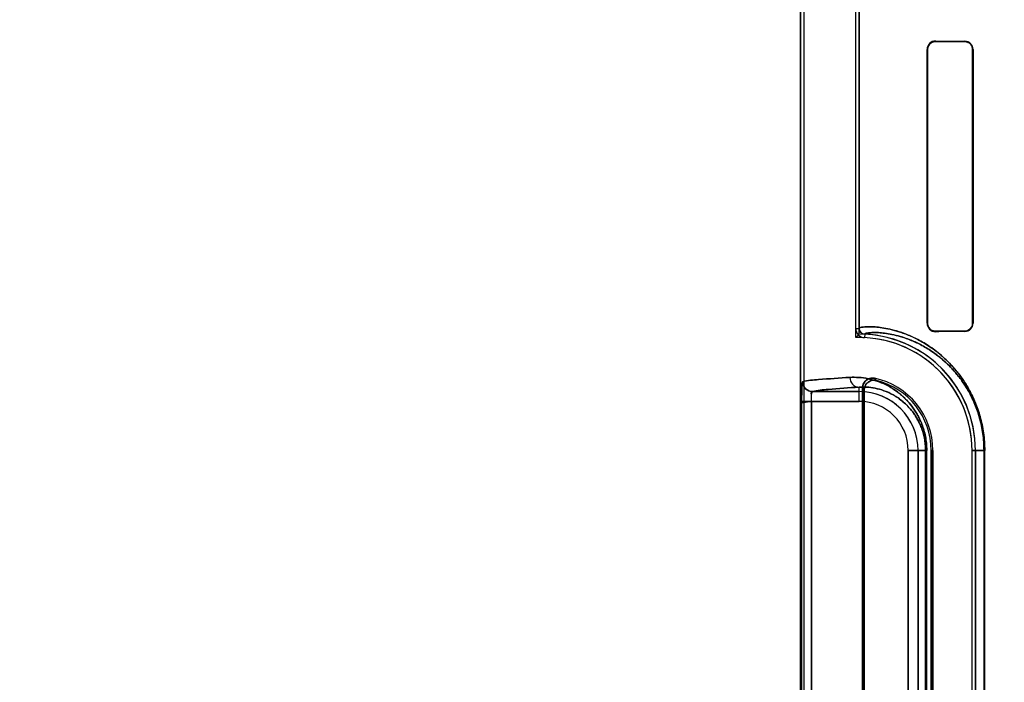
# Model space of a CAD drawing. Header units: millimetres. Extents: x 0 to 297, y 0 to 210.
# Tile 223 of 256: x 57.862 to 58.215, y 158.506 to 158.744. Entities that reach past the tile are written whole.
import ezdxf

# ---------------------------------------------------------------- set-up
doc = ezdxf.new("R2010")
doc.units = ezdxf.units.MM
doc.header["$LTSCALE"] = 16.335
doc.layers.get('0').update_dxf_attribs({"linetype": 'CONTINUOUS'})
for name, color, linetype in [('AXES_REF', 7, 'CONTINUOUS'), ('INTFCLR_1', 7, 'CONTINUOUS'), ('INTFCLR_72935', 7, 'CONTINUOUS')]:
    doc.layers.add(name, color=color, linetype=linetype)

msp = doc.modelspace()

# ---------------------------------------------------------------- linework, layer by layer
at = {"color": 7, "linetype": 'Continuous'}
for radius in [6.787079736, 6.7865, 6.743039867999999]:
    msp.add_circle((57.4637306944, 154.7114647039), radius, dxfattribs=at)
for radius, start, end in [(6.72, 278.2771290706, 261.7228709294), (6.874, 193.234383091, 36.7246116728)]:
    msp.add_arc((57.4637306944, 154.7114647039), radius, start, end, dxfattribs=at)
at = {"layer": 'AXES_REF', "color": 9, "linetype": 'Continuous'}
for radius in [6.191158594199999, 4.150003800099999]:
    msp.add_circle((57.4637306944, 154.7114647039), radius, dxfattribs=at)
at = {"layer": 'INTFCLR_1', "color": 6, "linetype": 'Continuous'}
for p, q in [((58.16160570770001, 158.6331413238), (58.16160570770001, 159.0308439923)), ((58.1628399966, 159.0308557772), (58.1628399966, 158.6331412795)), ((58.1418399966, 159.0304547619), (58.1418399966, 157.1614547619)), ((58.1430742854, 159.0304665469), (58.1430742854, 157.1614547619)), ((58.1871335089, 158.6349547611), (58.1871335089, 158.7329547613)), ((58.1873109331, 158.6349547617), (58.1873109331, 158.7329547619)), ((58.2034460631, 158.7329547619), (58.2034460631, 158.6349547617)), ((58.2035913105, 158.7329547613), (58.2035913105, 158.6349547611)), ((58.1640742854, 158.6118788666), (58.1640742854, 158.3990306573)), ((58.1646867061, 158.3997985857), (58.1646867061, 158.6111109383)), ((58.1886299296, 158.589454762), (58.1886299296, 158.421454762)), ((58.1892423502, 158.4214547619), (58.1892423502, 158.5894547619)), ((58.20324235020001, 158.4214547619), (58.20324235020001, 158.5894547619)), ((58.2044766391, 158.5894547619), (58.2044766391, 158.4214547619))]:
    msp.add_line(p, q, dxfattribs=at)
at = {"layer": 'INTFCLR_1', "color": 9, "linetype": 'Continuous'}
for p, q in [((58.1901764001, 158.7359709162), (58.1901764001, 158.7358018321)), ((58.2006764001, 158.7357396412), (58.2006764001, 158.7358897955)), ((58.1873109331, 158.7329547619), (58.1871335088, 158.7329547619)), ((58.2035913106, 158.7329547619), (58.2034460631, 158.7329547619)), ((58.16160570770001, 158.6331411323), (58.1628399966, 158.6331411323)), ((58.1871335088, 158.6349547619), (58.1873109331, 158.6349547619)), ((58.2034460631, 158.6349547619), (58.2035913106, 158.6349547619)), ((58.16483918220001, 158.6310433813), (58.1647799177, 158.629810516)), ((58.1901764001, 158.6321076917), (58.1901764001, 158.6319386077)), ((58.2006764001, 158.6320197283), (58.2006764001, 158.6321698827)), ((58.1628399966, 158.6070153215), (58.1628399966, 158.6120858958)), ((58.14611744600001, 158.6105147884), (58.1628399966, 158.6105147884)), ((58.14224410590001, 158.6070153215), (58.14224410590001, 158.4038942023)), ((58.1628399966, 158.6070153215), (58.14224410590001, 158.6070153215)), ((58.1457404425, 158.4038942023), (58.1457404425, 158.6070153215)), ((58.1804005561, 158.4214547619), (58.1804005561, 158.5894547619)), ((58.1870182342, 158.5894547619), (58.1804005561, 158.5894547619)), ((58.1839000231, 158.5894547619), (58.1839000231, 158.4214547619)), ((58.1866092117, 158.5894547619), (58.1866092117, 158.4214547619)), ((58.1870182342, 158.4214547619), (58.1870182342, 158.5894547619)), ((58.1892423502, 158.5894547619), (58.1886299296, 158.5894547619)), ((58.20324235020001, 158.5894547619), (58.2077809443, 158.5894547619)), ((58.2075227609, 158.5894547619), (58.2075227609, 158.4214547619)), ((58.2077809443, 158.4214547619), (58.2077809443, 158.5894547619))]:
    msp.add_line(p, q, dxfattribs=at)
at = {"layer": 'INTFCLR_1', "color": 7, "linetype": 'Continuous'}
for points in [[(58.18931978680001, 158.7356756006), (58.189403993, 158.7357001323), (58.1894908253, 158.7357225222), (58.1895802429, 158.7357425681), (58.18967185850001, 158.735760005), (58.1897659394, 158.7357747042), (58.18986342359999, 158.7357865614), (58.1899645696, 158.7357952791), (58.1900689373, 158.735800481), (58.1901764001, 158.7358018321)], [(58.1901764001, 158.6321076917), (58.19006901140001, 158.6321090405), (58.18996464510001, 158.6321142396), (58.1898634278, 158.6321229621), (58.1897657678, 158.6321348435), (58.1896714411, 158.6321495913), (58.1895796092, 158.6321670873), (58.1894900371, 158.6321871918), (58.1894030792, 158.6322096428), (58.1893187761, 158.6322342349)]]:
    msp.add_lwpolyline(points, dxfattribs=at)
at = {"layer": 'INTFCLR_1', "color": 6, "linetype": 'Continuous'}
for centre, radius, start, end in [((58.1901502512, 158.7329542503), 0.003016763, 89.50336363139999, 179.9902954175), ((58.2006559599, 158.7329544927), 0.0029353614, 0.005242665, 89.6010232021), ((58.1649401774, 158.6331411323), 0.0033344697, 179.9999882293, 267.2452073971), ((58.1649401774, 158.6331411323), 0.0021001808, 180, 267.24443316), ((58.1901502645, 158.6349552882), 0.0030167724, 180.010009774, 270.4963813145), ((58.2006559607, 158.6349550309), 0.0029353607, 270.3989608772, 359.9947333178), ((58.1628399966, 158.5894547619), 0.0404023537, 1.1159e-06, 87.24788268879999), ((58.1628399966, 158.5894547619), 0.0416366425, 2.350000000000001e-08, 87.2478819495), ((58.1628399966, 158.5894547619), 0.0264023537, 1.7076e-06, 78.11108184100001), ((58.1628399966, 158.5894547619), 0.025789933, 1.41e-07, 76.16476393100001)]:
    msp.add_arc(centre, radius, start, end, dxfattribs=at)
at = {"layer": 'INTFCLR_1', "color": 9, "linetype": 'Continuous'}
for centre, radius, start, end in [((58.1189487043, 158.569353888), 0.0674069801, 42.0440516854, 42.959819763), ((58.1191705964, 158.5754401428), 0.0578283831, 38.0856590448, 39.0588528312), ((58.1628399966, 158.5894547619), 0.0210600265, 4.199999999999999e-09, 90.00000000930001), ((58.1628399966, 158.5894547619), 0.0175605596, 2.598e-07, 89.99999993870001)]:
    msp.add_arc(centre, radius, start, end, dxfattribs=at)
at = {"layer": 'INTFCLR_1', "color": 6, "linetype": 'Continuous'}
for centre, major_axis, start_param, end_param in [((58.5279264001, 158.7364547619), (0.3650864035, 0), -2.752156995, -2.682292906), ((58.5279264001, 158.7364547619), (0.3860864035, 0), -2.6358278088, -2.5822577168), ((58.5279264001, 158.6314547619), (0.3860864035, 0), 2.5822577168, 2.6358278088), ((58.5279264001, 158.6314547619), (0.3650864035, 0), 2.682292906, 2.752156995)]:
    msp.add_ellipse(centre, major_axis=major_axis, ratio=0.0034906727, start_param=start_param, end_param=end_param, dxfattribs=at)
at = {"layer": 'INTFCLR_1', "color": 7, "linetype": 'Continuous'}
for points, knots in [([(58.1873109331, 158.7329547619), (58.1873111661, 158.7334413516), (58.18766476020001, 158.734913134), (58.1892179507, 158.7357955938), (58.1901764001, 158.735801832)], [0, 0, 0, 0, 0.336726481, 1, 1, 1, 1]), ([(58.1901764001, 158.6321076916), (58.18960199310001, 158.6321121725), (58.1881114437, 158.6325295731), (58.1873075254, 158.6340763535), (58.1873109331, 158.6349547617)], [0, 0, 0, 0, 0.3953805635, 1, 1, 1, 1]), ([(58.1426673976, 158.6140585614), (58.14252953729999, 158.6142227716), (58.1424064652, 158.6127626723), (58.142323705, 158.611896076), (58.1422560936, 158.6094536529), (58.14224410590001, 158.6079002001), (58.14224410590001, 158.6070153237)], [0, 0, 0, 0, 0.090819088, 0.3065073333, 0.6251820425, 1, 1, 1, 1]), ([(58.14224410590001, 158.6070153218), (58.1422441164, 158.6076623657), (58.14225041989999, 158.6089067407), (58.1422915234, 158.6106507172), (58.1423400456, 158.6123450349), (58.1424802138, 158.6134314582), (58.1426245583, 158.6140142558)], [0, 0, 0, 0, 0.2764955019, 0.5316615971, 0.7456750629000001, 1, 1, 1, 1]), ([(58.14611744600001, 158.6105147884), (58.1452263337, 158.6105157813), (58.14337027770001, 158.6112651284), (58.1426255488, 158.6131219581), (58.1426245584, 158.6140142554)], [0, 0, 0, 0, 0.4996677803, 1, 1, 1, 1]), ([(58.1426673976, 158.6140585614), (58.1426642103, 158.6133877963), (58.1430098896, 158.612205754), (58.1443164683, 158.6108857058), (58.1454936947, 158.6105338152), (58.1461597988, 158.6105369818)], [0, 0, 0, 0, 0.3692997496, 0.633266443, 1, 1, 1, 1]), ([(58.1457404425, 158.6070153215), (58.1457404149, 158.6076010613), (58.1459330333, 158.6085395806), (58.1455314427, 158.6104349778), (58.14611744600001, 158.6105147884)], [0, 0, 0, 0, 0.4975901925, 1, 1, 1, 1]), ([(58.1457404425, 158.6070153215), (58.1457404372, 158.6072404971), (58.14574491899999, 158.608120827), (58.1458242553, 158.6093522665), (58.1459051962, 158.6101076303), (58.14607264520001, 158.6105886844), (58.1461597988, 158.6105369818)], [0, 0, 0, 0, 0.1877948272, 0.7473227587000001, 0.9154867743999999, 1, 1, 1, 1])]:
    msp.add_open_spline(points, degree=3, knots=knots, dxfattribs=at)
at = {"layer": 'INTFCLR_1', "color": 6, "linetype": 'Continuous'}
for points, knots in [([(58.2006764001, 158.735739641), (58.201217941, 158.7357366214), (58.20265737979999, 158.7353200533), (58.2034460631, 158.7338230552), (58.2034460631, 158.7329547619)], [0, 0, 0, 0, 0.3841203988, 1, 1, 1, 1]), ([(58.2034460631, 158.6349547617), (58.2034460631, 158.6344790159), (58.20310172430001, 158.6330523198), (58.2016045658, 158.632175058), (58.2006764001, 158.6321698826)], [0, 0, 0, 0, 0.3388681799, 1, 1, 1, 1]), ([(58.1682792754, 158.6152907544), (58.167731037, 158.6154061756), (58.1665588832, 158.6153650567), (58.1647285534, 158.6143326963), (58.1640742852, 158.6127903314), (58.1640742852, 158.6118788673)], [0, 0, 0, 0, 0.2757344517, 0.5514160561, 1, 1, 1, 1]), ([(58.1646867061, 158.6111109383), (58.1646867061, 158.6116824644), (58.1649787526, 158.612840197), (58.1664129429, 158.6144315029), (58.1681033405, 158.6147190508), (58.1690071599, 158.614496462)], [0, 0, 0, 0, 0.2761842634, 0.5501881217, 1, 1, 1, 1])]:
    msp.add_open_spline(points, degree=3, knots=knots, dxfattribs=at)
at = {"layer": 'INTFCLR_1', "color": 9, "linetype": 'Continuous'}
for points, knots in [([(58.1628399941, 158.6331412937), (58.1628399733, 158.6332383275), (58.16318277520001, 158.6334317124), (58.1642152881, 158.6336354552), (58.16595328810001, 158.6337487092), (58.1681649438, 158.6336796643), (58.1704977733, 158.6334529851), (58.1732560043, 158.632985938), (58.17581397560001, 158.6323454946), (58.178064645, 158.6316300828), (58.1806217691, 158.630686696), (58.1840744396, 158.6291102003), (58.18758044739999, 158.6270223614), (58.1901046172, 158.6251952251), (58.1916337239, 158.623970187), (58.1932468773, 158.6225835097), (58.1952894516, 158.620622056), (58.19770451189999, 158.6179117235), (58.19964691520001, 158.6153200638), (58.2011622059, 158.6129819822), (58.2027110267, 158.6103140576), (58.2041180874, 158.6073766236), (58.2053363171, 158.6041723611), (58.2061661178, 158.6015180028), (58.20685840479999, 158.5986845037), (58.2075630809, 158.5946641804), (58.2077809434, 158.5915489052), (58.2077809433, 158.5894547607)], [0, 0, 0, 0, 0.0041251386, 0.013256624, 0.0482721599, 0.0750908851, 0.1080998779, 0.1475758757, 0.194005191, 0.2200383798, 0.2479505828, 0.3098380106, 0.381104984, 0.4210116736, 0.4422270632, 0.4643841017, 0.5114301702, 0.5624937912, 0.6185532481, 0.6489211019, 0.6808998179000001, 0.7496577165, 0.7870645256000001, 0.8265679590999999, 0.8678085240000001, 0.9109729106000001, 1, 1, 1, 1]), ([(58.1648391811, 158.6310433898), (58.1648388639, 158.6311378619), (58.1651565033, 158.6313342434), (58.1661458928, 158.6315417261), (58.1677895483, 158.6316625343), (58.16989057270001, 158.6316072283), (58.1721019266, 158.6314011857), (58.1747179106, 158.6309660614), (58.1771449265, 158.6303629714), (58.1792815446, 158.6296861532), (58.1817104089, 158.6287923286), (58.1849897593, 158.6272949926), (58.1883205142, 158.6253087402), (58.1907186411, 158.623568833), (58.1921720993, 158.6224012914), (58.1937053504, 158.6210795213), (58.1956470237, 158.6192092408), (58.1979423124, 158.6166243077), (58.1997888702, 158.6141516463), (58.2012291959, 158.6119205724), (58.2027021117, 158.6093735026), (58.2040398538, 158.6065693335), (58.2051979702, 158.6035104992), (58.2059871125, 158.600975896), (58.20664538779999, 158.598270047), (58.20731562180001, 158.594430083), (58.20752279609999, 158.591454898), (58.2075227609, 158.5894547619)], [0, 0, 0, 0, 0.0042188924, 0.0133516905, 0.048284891, 0.0750250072, 0.1078940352, 0.147154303, 0.1934263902, 0.2194099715, 0.2472177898, 0.3089652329, 0.3801038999, 0.4199826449, 0.441193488, 0.4633435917, 0.5103684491, 0.5614635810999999, 0.6175595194, 0.6479869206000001, 0.6800148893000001, 0.7489116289, 0.7864124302, 0.8260117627, 0.8673817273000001, 0.9106793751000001, 1, 1, 1, 1]), ([(58.1426245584, 158.6140142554), (58.1444797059, 158.6145168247), (58.1501611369, 158.614944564), (58.1557752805, 158.6153797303), (58.1595000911, 158.6155853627)], [0, 0, 0, 0, 0.3400295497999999, 1, 1, 1, 1]), ([(58.1595000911, 158.6155853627), (58.1605600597, 158.6156438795), (58.1627799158, 158.6156282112), (58.1662370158, 158.6151557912), (58.1699439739, 158.614108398), (58.17312025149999, 158.6126517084), (58.1757241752, 158.6110310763), (58.1773955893, 158.6097586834), (58.1787300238, 158.6085753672), (58.180119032, 158.6072049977), (58.18183434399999, 158.6051955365), (58.1833768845, 158.6028557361), (58.1845154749, 158.6006752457), (58.1853255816, 158.5987892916), (58.18602741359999, 158.5967030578), (58.186577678, 158.5944310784), (58.1869353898, 158.5919928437), (58.18701823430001, 158.5903133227), (58.1870182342, 158.5894547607)], [0, 0, 0, 0, 0.0750536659, 0.1564805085, 0.2459796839, 0.3464559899, 0.4023291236, 0.4625807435, 0.4947026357, 0.5283756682, 0.6004715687, 0.6810517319, 0.7259046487, 0.7742538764, 0.8260146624, 0.8813433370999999, 0.9392998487, 1, 1, 1, 1]), ([(58.1595000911, 158.6155853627), (58.1595045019, 158.6146996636), (58.1601844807, 158.6128820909), (58.16198286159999, 158.6120905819), (58.1628399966, 158.6120858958)], [0, 0, 0, 0, 0.5081941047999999, 1, 1, 1, 1]), ([(58.1628399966, 158.6120858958), (58.1591488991, 158.6118802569), (58.1535858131, 158.6114452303), (58.1479549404, 158.6110171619), (58.14611744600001, 158.6105147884)], [0, 0, 0, 0, 0.659940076, 1, 1, 1, 1]), ([(58.1628399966, 158.6120858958), (58.1637499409, 158.6121441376), (58.1656580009, 158.6121465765), (58.16863418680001, 158.6117582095), (58.1718310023, 158.610869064), (58.17457361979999, 158.6096184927), (58.1768236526, 158.6082206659), (58.1785982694, 158.606870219), (58.1803724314, 158.6052063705), (58.1821148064, 158.6031604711), (58.1834511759, 158.6011265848), (58.1844381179, 158.5992300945), (58.1851406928, 158.5975883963), (58.1857494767, 158.5957711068), (58.1862269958, 158.5937914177), (58.186537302, 158.5916668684), (58.1866092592, 158.5902031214), (58.1866092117, 158.5894547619)], [0, 0, 0, 0, 0.0744477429, 0.1553151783, 0.2443339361, 0.3444117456, 0.4002041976, 0.4603600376, 0.5261873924, 0.5984175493, 0.6792891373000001, 0.724268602, 0.7728488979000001, 0.8249350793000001, 0.8805719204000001, 0.9388974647, 1, 1, 1, 1])]:
    msp.add_open_spline(points, degree=3, knots=knots, dxfattribs=at)
at = {"layer": 'INTFCLR_72935', "color": 6, "linetype": 'Continuous'}
for p, q in [((58.161605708, 158.6298382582), (58.161605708, 159.0308322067)), ((58.1628399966, 158.6310914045), (58.1628399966, 159.0308557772)), ((58.1418399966, 157.1614547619), (58.1418399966, 159.0304547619)), ((58.1430742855, 159.0304783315), (58.1430742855, 157.1614547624)), ((58.1871335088, 158.7329547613), (58.1871335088, 158.6349547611)), ((58.1873109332, 158.7329547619), (58.1873109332, 158.6349547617)), ((58.2034460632, 158.6349547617), (58.2034460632, 158.7329547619)), ((58.2035913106, 158.6349547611), (58.2035913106, 158.7329547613)), ((58.1640742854, 158.3990306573), (58.1640742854, 158.6118788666)), ((58.1646867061, 158.6111109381), (58.1646867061, 158.3997985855)), ((58.1886299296, 158.4214547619), (58.1886299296, 158.589454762)), ((58.1892423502, 158.5894547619), (58.1892423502, 158.4214547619)), ((58.20324234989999, 158.4214547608), (58.20324234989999, 158.5894547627)), ((58.2044766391, 158.4214547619), (58.2044766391, 158.5894547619))]:
    msp.add_line(p, q, dxfattribs=at)
at = {"layer": 'INTFCLR_72935', "color": 9, "linetype": 'Continuous'}
for p, q in [((58.1901764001, 158.7358018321), (58.1901764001, 158.7359709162)), ((58.2006764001, 158.7358897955), (58.2006764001, 158.7357396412)), ((58.1871335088, 158.7329547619), (58.1873109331, 158.7329547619)), ((58.2034460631, 158.7329547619), (58.2035913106, 158.7329547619)), ((58.1873109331, 158.6349547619), (58.1871335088, 158.6349547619)), ((58.2035913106, 158.6349547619), (58.2034460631, 158.6349547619)), ((58.1901764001, 158.6319386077), (58.1901764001, 158.6321076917)), ((58.2006764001, 158.6321698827), (58.2006764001, 158.6320197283)), ((58.1628399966, 158.6070153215), (58.1628399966, 158.6120858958)), ((58.1628399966, 158.6105147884), (58.14611744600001, 158.6105147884)), ((58.14224410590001, 158.6070153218), (58.14224410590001, 158.4038942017)), ((58.1457404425, 158.6070153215), (58.1457404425, 158.4038942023)), ((58.1457404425, 158.6070153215), (58.1628399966, 158.6070153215)), ((58.1804005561, 158.5894547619), (58.1804005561, 158.4214547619)), ((58.1804005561, 158.5894547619), (58.1870182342, 158.5894547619)), ((58.1839000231, 158.4214547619), (58.1839000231, 158.5894547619)), ((58.1866092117, 158.4214547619), (58.1866092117, 158.5894547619)), ((58.18701823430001, 158.4214547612), (58.18701823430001, 158.5894547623)), ((58.1886299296, 158.5894547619), (58.1892423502, 158.5894547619)), ((58.2077809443, 158.5894547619), (58.20324235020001, 158.5894547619)), ((58.2075227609, 158.4214547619), (58.2075227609, 158.5894547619)), ((58.2077809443, 158.4214547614), (58.2077809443, 158.5894547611))]:
    msp.add_line(p, q, dxfattribs=at)
at = {"layer": 'INTFCLR_72935', "color": 7, "linetype": 'Continuous'}
for p, q in [((58.1457404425, 158.6070153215), (58.1422425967, 158.6063390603)), ((58.14224410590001, 158.6070153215), (58.1457404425, 158.6070153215))]:
    msp.add_line(p, q, dxfattribs=at)
for points in [[(58.1901764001, 158.7358018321), (58.19006901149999, 158.7358004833), (58.18996464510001, 158.7357952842), (58.1898634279, 158.7357865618), (58.1897657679, 158.7357746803), (58.1896714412, 158.7357599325), (58.1895796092, 158.7357424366), (58.1894900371, 158.735722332), (58.1894030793, 158.735699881), (58.1893187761, 158.735675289)], [(58.18931978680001, 158.6322339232), (58.189403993, 158.6322093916), (58.1894908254, 158.6321870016), (58.189580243, 158.6321669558), (58.18967185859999, 158.6321495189), (58.1897659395, 158.6321348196), (58.1898634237, 158.6321229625), (58.1899645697, 158.6321142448), (58.1900689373, 158.6321090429), (58.1901764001, 158.6321076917)]]:
    msp.add_lwpolyline(points, dxfattribs=at)
at = {"layer": 'INTFCLR_72935', "color": 6, "linetype": 'Continuous'}
for centre, radius, start, end in [((58.19015025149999, 158.7329542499), 0.0030167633, 89.50336921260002, 179.990288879), ((58.2006559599, 158.7329544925), 0.0029353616, 0.0052451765, 89.6010205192), ((58.19015025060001, 158.6349552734), 0.0030167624, 180.0097285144, 270.4966487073), ((58.2006559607, 158.6349550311), 0.0029353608, 270.3989634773, 359.9947307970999), ((58.2442489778, 158.5496730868), 0.1151362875, 134.9967146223, 135.8720288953), ((58.1628399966, 158.5894547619), 0.0404023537, 1.1159e-06, 91.75065371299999), ((58.1628399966, 158.5894547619), 0.0416366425, 0, 90), ((58.1628399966, 158.5894547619), 0.0264023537, 1.7076e-06, 78.11108184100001), ((58.1628399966, 158.5894547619), 0.025789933, 2.407e-07, 76.16476395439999)]:
    msp.add_arc(centre, radius, start, end, dxfattribs=at)
at = {"layer": 'INTFCLR_72935', "color": 9, "linetype": 'Continuous'}
for centre, radius, start, end in [((58.1189486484, 158.5693538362), 0.0674070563, 42.0440525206, 42.9598195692), ((58.1191705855, 158.5754401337), 0.0578283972, 38.0856594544, 39.0588530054), ((58.1628399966, 158.5894547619), 0.0210600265, 0, 89.9999999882), ((58.1628399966, 158.5894547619), 0.0175605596, 2.598e-07, 89.99999993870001)]:
    msp.add_arc(centre, radius, start, end, dxfattribs=at)
at = {"layer": 'INTFCLR_72935', "color": 6, "linetype": 'Continuous'}
for centre, major_axis, start_param, end_param in [((58.5279264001, 158.7364547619), (0.3650864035, 0), -2.752156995, -2.682292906), ((58.5279264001, 158.7364547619), (0.3860864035, 0), -2.6358278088, -2.5822577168), ((58.5279264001, 158.6314547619), (0.3860864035, 0), 2.5822577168, 2.6358278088), ((58.5279264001, 158.6314547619), (0.3650864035, 0), 2.682292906, 2.752156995)]:
    msp.add_ellipse(centre, major_axis=major_axis, ratio=0.0034906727, start_param=start_param, end_param=end_param, dxfattribs=at)
at = {"layer": 'INTFCLR_72935', "color": 7, "linetype": 'Continuous'}
for points, knots in [([(58.1901764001, 158.735801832), (58.18960199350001, 158.7357973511), (58.18811144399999, 158.735379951), (58.1873075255, 158.7338331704), (58.1873109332, 158.7329547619)], [0, 0, 0, 0, 0.3953803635, 1, 1, 1, 1]), ([(58.1873109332, 158.6349547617), (58.1873111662, 158.6344681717), (58.1876647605, 158.6329963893), (58.1892179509, 158.6321139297), (58.1901764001, 158.6321076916)], [0, 0, 0, 0, 0.3367266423, 1, 1, 1, 1]), ([(58.1422425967, 158.6063390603), (58.142240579, 158.6067898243), (58.14224561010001, 158.6078993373), (58.14226025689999, 158.6094078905), (58.14229396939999, 158.6108224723), (58.14234866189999, 158.6120699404), (58.1423950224, 158.6131225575), (58.1425190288, 158.6137531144), (58.1425678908, 158.6139989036), (58.1426245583, 158.6140142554)], [0, 0, 0, 0, 0.1753970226, 0.4315905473, 0.5876692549, 0.7243269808, 0.9227195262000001, 0.9771554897, 1, 1, 1, 1]), ([(58.1426245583, 158.6140142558), (58.1424801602, 158.6134309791), (58.14233994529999, 158.6123436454), (58.1422914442, 158.6106480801), (58.1422504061, 158.6089045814), (58.1422441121, 158.6076611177), (58.14224410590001, 158.6070153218)], [0, 0, 0, 0, 0.2545291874, 0.4687271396, 0.7240375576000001, 1, 1, 1, 1])]:
    msp.add_open_spline(points, degree=3, knots=knots, dxfattribs=at)
at = {"layer": 'INTFCLR_72935', "color": 6, "linetype": 'Continuous'}
for points, knots in [([(58.2034460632, 158.7329547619), (58.2034460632, 158.733509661), (58.2030236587, 158.7349542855), (58.2015322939, 158.7357348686), (58.2006764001, 158.735739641)], [0, 0, 0, 0, 0.3933206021, 1, 1, 1, 1]), ([(58.16483918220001, 158.6310433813), (58.1643241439, 158.6310681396), (58.16326494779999, 158.6315345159), (58.1628400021, 158.6326164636), (58.1628399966, 158.6331412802)], [0, 0, 0, 0, 0.4955867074, 1, 1, 1, 1]), ([(58.2006764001, 158.6321698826), (58.201217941, 158.6321729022), (58.2026573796, 158.6325894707), (58.2034460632, 158.6340864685), (58.2034460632, 158.6349547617)], [0, 0, 0, 0, 0.3841204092, 1, 1, 1, 1]), ([(58.1640742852, 158.6118788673), (58.1640742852, 158.6124391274), (58.164356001, 158.6135776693), (58.1657433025, 158.6151560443), (58.1673873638, 158.6154785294), (58.1682792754, 158.6152907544)], [0, 0, 0, 0, 0.2757362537, 0.5514164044, 1, 1, 1, 1]), ([(58.1426245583, 158.6140142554), (58.1426255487, 158.613121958), (58.14337027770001, 158.6112651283), (58.1452263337, 158.6105157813), (58.14611744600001, 158.6105147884)], [0, 0, 0, 0, 0.5003322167, 1, 1, 1, 1]), ([(58.1690071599, 158.6144964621), (58.1684522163, 158.6146331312), (58.16725823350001, 158.614626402), (58.1653701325, 158.6136143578), (58.1646867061, 158.6120417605), (58.1646867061, 158.6111109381)], [0, 0, 0, 0, 0.2761837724, 0.5501894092, 1, 1, 1, 1]), ([(58.1457404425, 158.6070153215), (58.1457384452, 158.6072326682), (58.1457343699, 158.6081318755), (58.1458161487, 158.6093482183), (58.1458830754, 158.6101578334), (58.1460452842, 158.610539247), (58.14611744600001, 158.6105147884)], [0, 0, 0, 0, 0.1826563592, 0.7651859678, 0.9359698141, 1, 1, 1, 1])]:
    msp.add_open_spline(points, degree=3, knots=knots, dxfattribs=at)
at = {"layer": 'INTFCLR_72935', "color": 9, "linetype": 'Continuous'}
for points, knots in [([(58.2077809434, 158.5894547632), (58.2077809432, 158.5915465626), (58.20756363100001, 158.5946574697), (58.2068611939, 158.5986702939), (58.2061721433, 158.6014954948), (58.2053460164, 158.6041439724), (58.2041325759, 158.60734277), (58.2027308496, 158.6102755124), (58.2011877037, 158.6129402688), (58.1996726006, 158.6152839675), (58.1980773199, 158.6174164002), (58.1964285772, 158.619343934), (58.194852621, 158.621041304), (58.1922207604, 158.6235693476), (58.1884741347, 158.6264885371), (58.1846967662, 158.6287408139), (58.1818675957, 158.6301180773), (58.17935072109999, 158.6311872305), (58.1764423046, 158.6321887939), (58.1732384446, 158.6329900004), (58.1704702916, 158.6334568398), (58.1681333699, 158.6336819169), (58.1659279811, 158.6337480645), (58.1642017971, 158.6336335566), (58.16317704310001, 158.6334298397), (58.1628399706, 158.6332371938), (58.1628399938, 158.6331412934)], [0, 0, 0, 0, 0.0889302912, 0.1320109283, 0.1731077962, 0.212468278, 0.2498811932, 0.3184911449, 0.3503407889, 0.3807521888, 0.4370994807, 0.4633826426, 0.4885643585, 0.5355429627, 0.6183983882, 0.6898525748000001, 0.7220784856, 0.7521177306, 0.8060655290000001, 0.8526625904, 0.8923367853, 0.9253917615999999, 0.9521384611, 0.9869002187, 0.9959229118, 1, 1, 1, 1]), ([(58.2075227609, 158.5894547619), (58.2075227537, 158.5914526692), (58.2073161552, 158.5944236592), (58.2066480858, 158.5982562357), (58.2059928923, 158.6009540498), (58.2052072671, 158.6034831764), (58.2040535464, 158.6065372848), (58.2027207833, 158.6093371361), (58.2012532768, 158.6118810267), (58.1998129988, 158.6141175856), (58.1982965, 158.6161522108), (58.1967290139, 158.6179909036), (58.1952312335, 158.6196095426), (58.1927307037, 158.6220189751), (58.1891707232, 158.6247997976), (58.1855817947, 158.626943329), (58.1828933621, 158.6282521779), (58.1805032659, 158.6292669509), (58.177741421, 158.6302151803), (58.1747013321, 158.6309697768), (58.1720756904, 158.6314048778), (58.1698603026, 158.6316093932), (58.1677655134, 158.6316616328), (58.1661332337, 158.6315397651), (58.165151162, 158.6313323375), (58.164838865, 158.6311367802), (58.1648391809, 158.6310433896)], [0, 0, 0, 0, 0.08922402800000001, 0.1324361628, 0.1736527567, 0.2131148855, 0.2506307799, 0.3193874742, 0.3512774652, 0.3817431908, 0.4381498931, 0.4644261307, 0.4896223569, 0.536609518, 0.6193696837, 0.6907225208, 0.7228578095, 0.7528493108, 0.8066400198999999, 0.8530711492, 0.8925523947, 0.9254639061, 0.9521190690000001, 0.9868027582, 0.9958292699, 1, 1, 1, 1]), ([(58.1595000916, 158.6155853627), (58.1557752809, 158.6153797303), (58.150161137, 158.614944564), (58.1444797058, 158.6145168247), (58.1426245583, 158.6140142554)], [0, 0, 0, 0, 0.6599704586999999, 1, 1, 1, 1]), ([(58.1870182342, 158.5894547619), (58.1870182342, 158.5903040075), (58.1869364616, 158.5919800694), (58.1865816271, 158.5944110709), (58.1860325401, 158.5966845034), (58.1853352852, 158.598763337), (58.1845300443, 158.6006439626), (58.18364940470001, 158.6023365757), (58.18271522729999, 158.6038602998), (58.1814578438, 158.6056364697), (58.1798274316, 158.6075468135), (58.1777822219, 158.6094633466), (58.1757404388, 158.6110196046), (58.1731436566, 158.6126387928), (58.1699729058, 158.6140977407), (58.1668066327, 158.6149964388), (58.1644117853, 158.615405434), (58.1621992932, 158.6156321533), (58.1605626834, 158.6156440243), (58.1595000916, 158.6155853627)], [0, 0, 0, 0, 0.0600375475, 0.1184073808, 0.1734336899, 0.2251567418, 0.2732358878, 0.3179126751, 0.3599266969, 0.3994875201, 0.47167102, 0.537033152, 0.5972817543, 0.6528632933, 0.7531314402, 0.8428522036, 0.8846845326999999, 0.9247655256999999, 1, 1, 1, 1]), ([(58.1595000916, 158.6155853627), (58.1595045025, 158.6146996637), (58.1601844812, 158.6128820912), (58.16198286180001, 158.612090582), (58.1628399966, 158.6120858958)], [0, 0, 0, 0, 0.5081941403, 1, 1, 1, 1]), ([(58.14611744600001, 158.6105147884), (58.1479549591, 158.6110170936), (58.1535857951, 158.6114452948), (58.1591488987, 158.6118802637), (58.1628399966, 158.6120858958)], [0, 0, 0, 0, 0.3400599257, 1, 1, 1, 1]), ([(58.1866092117, 158.5894547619), (58.186609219, 158.5901949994), (58.186538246, 158.5916557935), (58.1862303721, 158.5937742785), (58.1857539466, 158.595755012), (58.1851491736, 158.5975654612), (58.1844507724, 158.5992027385), (58.1836870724, 158.60067582), (58.1828770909, 158.6020012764), (58.18178747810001, 158.6035447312), (58.1803753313, 158.6052030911), (58.1786046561, 158.6068644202), (58.1768376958, 158.6082107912), (58.1745938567, 158.6096073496), (58.17185597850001, 158.6108599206), (58.1691246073, 158.6116232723), (58.16706144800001, 158.6119635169), (58.1651586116, 158.6121458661), (58.1637521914, 158.6121442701), (58.1628399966, 158.6120858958)], [0, 0, 0, 0, 0.0604339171, 0.1191792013, 0.1745255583, 0.2265330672, 0.2748338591, 0.3197007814, 0.3618819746, 0.401549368, 0.4738586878, 0.5392604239, 0.5994174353, 0.6549168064, 0.7547846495, 0.8440250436, 0.8855731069, 0.9253749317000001, 1, 1, 1, 1])]:
    msp.add_open_spline(points, degree=3, knots=knots, dxfattribs=at)

doc.saveas('drawing.dxf')
